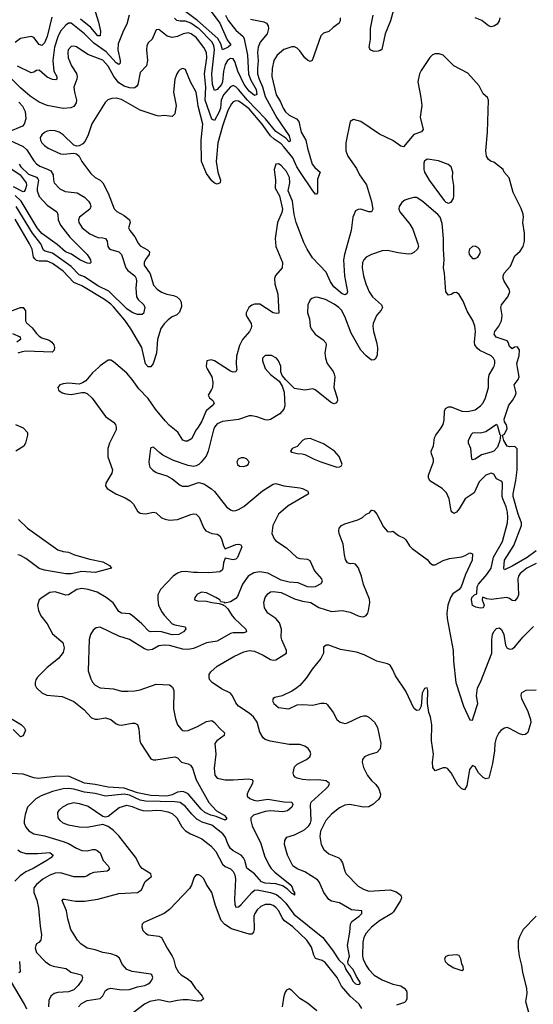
# Model space of a CAD drawing. Header units: inches. Extents: x 1694797 to 1849917, y 907313 to 1017959.
# Tile 69 of 256: x 1708663 to 1712528, y 945208 to 952617. Entities that reach past the tile are written whole.
import ezdxf

# ---------------------------------------------------------------- set-up
doc = ezdxf.new("R2010")
doc.units = ezdxf.units.IN
doc.header["$MEASUREMENT"] = 0
for name, color, linetype in [('B7904', 7, 'Continuous'), ('B7905', 7, 'Continuous'), ('B7914', 7, 'Continuous'), ('B7915', 7, 'Continuous')]:
    doc.layers.add(name, color=color, linetype=linetype)

msp = doc.modelspace()

# ---------------------------------------------------------------- linework, layer by layer
at = {"layer": 'B7904', "color": 5}
for points, elevation in [([(1709255.5, 950000), (1709210, 949960.5), (1709159.7, 949900.3), (1709136.9, 949883.1), (1709110, 949875.1), (1709030, 949881.1), (1708990, 949876.9), (1708966, 949870), (1708951, 949850), (1708954.8, 949830), (1708982.8, 949810), (1709010, 949801.1), (1709050, 949796.5), (1709130, 949810.5), (1709150, 949810.4), (1709170, 949803.1), (1709208.6, 949768.6), (1709310, 949631.8), (1709369.1, 949589.1), (1709384.9, 949570), (1709390.3, 949550), (1709389, 949530), (1709339.3, 949430), (1709326.8, 949390), (1709327.6, 949327.6), (1709362.8, 949230), (1709356.1, 949203.9), (1709312.4, 949130), (1709308, 949110), (1709322, 949090), (1709386.4, 949050), (1709457.7, 949017.7), (1709495.2, 948995.2), (1709519.5, 948970), (1709550, 948919.1), (1709570, 948902.4), (1709610, 948898.9), (1709671.3, 948911.3), (1709690, 948906), (1709730, 948868.7), (1709757.3, 948857.3), (1709791.5, 948851.5), (1709850, 948856.1), (1709950, 948894), (1709970, 948898.3), (1709990, 948896), (1710000, 948887)], 720), ([(1710000, 949543.3), (1709991.1, 949530), (1709956.8, 949463.2), (1709926, 949446), (1709910, 949443.9), (1709890, 949452.8), (1709853.1, 949513.1), (1709790, 949563.6), (1709757.5, 949597.5), (1709686, 949686), (1709630, 949765.4), (1709558.9, 949838.9), (1709509.9, 949910), (1709470, 949957), (1709420.1, 950000)], 720), ([(1708631, 949571), (1708690, 949545.4), (1708721.3, 949510), (1708721.9, 949490), (1708706.4, 949430), (1708693.5, 949406.5), (1708634.5, 949370)], 680), ([(1710000, 949263.8), (1709990, 949259.2), (1709970, 949255.3), (1709930, 949261.4), (1709820.3, 949300.3), (1709740.7, 949340.7), (1709716.5, 949356.5), (1709670, 949399), (1709650, 949395.3), (1709646.8, 949390), (1709634.9, 949290), (1709637.1, 949270), (1709643, 949250), (1709665.9, 949225.9), (1709691.3, 949210), (1709770, 949183.8), (1709810, 949160.5), (1709870, 949113), (1709886.3, 949106.3), (1709930, 949106), (1710000, 949131)], 740), ([(1708654.8, 948854.8), (1708721.3, 948790), (1708950, 948626.8), (1708990, 948614.2), (1709031, 948611), (1709076.3, 948590), (1709190, 948556), (1709290, 948536.5), (1709338, 948510), (1709354.8, 948490), (1709230, 948458), (1709130, 948463.5), (1709050, 948446.9), (1709010, 948447.9), (1708850, 948474.4), (1708810, 948485.8), (1708710, 948562.8), (1708670, 948584.1), (1708650, 948589)], 680), ([(1710000, 948457), (1709970, 948457.9), (1709910, 948465.5), (1709877.9, 948462.1), (1709850, 948452.4), (1709816.9, 948430), (1709722, 948330), (1709703.6, 948290), (1709702.6, 948250), (1709708.8, 948210), (1709730, 948163.2), (1709750, 948136.3), (1709811.8, 948071.8), (1709830, 948062.7), (1709908.3, 948048.3), (1709912.7, 948030), (1709896.5, 948010), (1709860.7, 947990), (1709810, 947988.4), (1709730, 948010.7), (1709690, 948013.1), (1709650, 948009.3), (1709634.8, 948014.8), (1709581.1, 948070), (1709510, 948132.9), (1709490, 948145.9), (1709430, 948150.5), (1709410, 948163.2), (1709367.7, 948227.7), (1709313.8, 948270), (1709247.1, 948310), (1709179.5, 948330), (1709130, 948335.6), (1709092.4, 948330), (1709030, 948289.8), (1709010, 948286.8), (1708930, 948312.4), (1708890, 948306.2), (1708832.7, 948270), (1708810.4, 948250), (1708798, 948210), (1708804.2, 948170), (1708823.1, 948130), (1708870.2, 948070.2), (1708910, 947996.5), (1708987.4, 947930), (1708997.6, 947890), (1708990, 947856), (1708956.4, 947810), (1708870, 947741.3), (1708798, 947670), (1708783.7, 947650), (1708778.7, 947630), (1708780.3, 947610), (1708790, 947588.4), (1708830, 947550.3), (1708867.3, 947532.7), (1708983.6, 947523.6), (1709070, 947486.9), (1709147, 947427), (1709204.5, 947364.5), (1709230, 947352.7), (1709250, 947352.6), (1709310, 947364.4), (1709350, 947351.4), (1709390, 947318.9), (1709410, 947310.2), (1709430, 947309.1), (1709510, 947324), (1709530, 947323.7), (1709550, 947313), (1709560.9, 947280.9), (1709567.6, 947190), (1709576, 947170), (1709650, 947055.8), (1709667.5, 947047.5), (1709687.3, 947047.3), (1709830.2, 947070.2), (1709850, 947061.6), (1709882, 947030), (1709930, 947018), (1709947.6, 947007.6), (1709963.4, 946983.4), (1709990, 946895.8), (1710000, 946878.5)], 720), ([(1710000, 948292.7), (1709996, 948290), (1709981, 948270), (1709978, 948250), (1710000, 948243.3)], 740), ([(1710000, 947897.4), (1709970, 947884.7), (1709930, 947878.3), (1709890, 947879.9), (1709790, 947907.8), (1709750, 947911.2), (1709710, 947904.8), (1709661.9, 947878.1), (1709630, 947872.8), (1709602.6, 947882.6), (1709490, 947952.4), (1709410, 947976.8), (1709270, 948045.6), (1709239, 948041), (1709216, 948024), (1709195.8, 947990), (1709186.9, 947953.1), (1709177.8, 947717.7), (1709197.4, 947657.4), (1709211.3, 947631.3), (1709230.4, 947610), (1709270, 947588.9), (1709370, 947580.7), (1709430, 947565.2), (1709476, 947564), (1709530, 947566), (1709570, 947572.9), (1709690, 947617.7), (1709791.3, 947611.3), (1709813.8, 947593.8), (1709822, 947570), (1709820.2, 947430), (1709834.6, 947354.6), (1709850.3, 947310.3), (1709878, 947278), (1709890, 947268.5), (1709905.1, 947265.1), (1709930, 947267.9), (1709984.5, 947290), (1710000, 947298.1)], 740), ([(1708530, 947400.9), (1708677.6, 947310), (1708698, 947290), (1708708.2, 947270), (1708690, 947228), (1708670, 947220.7), (1708614.5, 947274.5)], 680), ([(1710000, 946709.8), (1709930.3, 946790.3), (1709910, 946802.6), (1709890, 946808.2), (1709850, 946803.6), (1709810, 946784), (1709770, 946774.3), (1709650, 946778.5), (1709550, 946799.6), (1709450, 946833.8), (1709330, 946841), (1709230, 946862.6), (1709151.7, 946871.7), (1709030, 946924.3), (1708930, 946922.9), (1708805.6, 946905.6), (1708770.9, 946910.9), (1708690, 946938.9), (1708552.3, 946947.7)], 720), ([(1710000, 946598.3), (1709998.9, 946598.9), (1709957.5, 946637.5), (1709910, 946696.7), (1709870, 946725.9), (1709831.7, 946731.7), (1709610, 946735.5), (1709570, 946744.5), (1709490, 946780.3), (1709450, 946788.8), (1709310, 946772.8), (1709230, 946794.4), (1709150, 946803.6), (1709070, 946827.3), (1709030, 946832.3), (1708990, 946828.2), (1708910, 946809.9), (1708824.5, 946775.5), (1708785.8, 946754.2), (1708722.8, 946690), (1708704.4, 946635.6), (1708696.1, 946590), (1708697.4, 946570), (1708710, 946540.3), (1708731.9, 946511.9), (1708770, 946489.3), (1708850, 946474.4), (1708990, 946433.3), (1709030, 946417.2), (1709090, 946381.6), (1709130, 946365), (1709170, 946362.6), (1709211.8, 946371.8), (1709230, 946372), (1709246.2, 946366.2), (1709268.5, 946348.5), (1709292.4, 946290), (1709327.8, 946250), (1709338.9, 946230), (1709330, 946214.5), (1709321, 946210), (1709221.3, 946198.7), (1709194, 946190), (1709168, 946172), (1709150, 946167.8), (1709070, 946167), (1708970, 946195.9), (1708930, 946194.4), (1708890, 946180.2), (1708838.5, 946150), (1708789, 946110), (1708770, 946084), (1708770.2, 946050), (1708791.5, 945991.5), (1708805.2, 945930), (1708816.1, 945796.1), (1708828, 945730), (1708822.8, 945690), (1708807.9, 945672.1), (1708790, 945662.7), (1708783.7, 945650), (1708780.9, 945630), (1708790, 945598), (1708855.3, 945530), (1708890, 945505.8), (1708913.9, 945493.9), (1709010, 945476), (1709024, 945470), (1709049, 945449), (1709127.7, 945430), (1709136.9, 945410), (1709131.5, 945390), (1709103.2, 945350), (1709070, 945316.7), (1709030, 945301.9), (1708950, 945296.7), (1708921.7, 945290), (1708896.9, 945270), (1708883.7, 945236.3), (1708879.3, 945190)], 740), ([(1709106, 945190), (1709127.4, 945212.6), (1709170, 945235.3), (1709270, 945252), (1709289.5, 945270.5), (1709309.6, 945310.4), (1709330, 945325.4), (1709350.1, 945329.9), (1709430, 945317.2), (1709490, 945318.5), (1709550, 945338.5), (1709603.8, 945350), (1709630, 945362.3), (1709642.3, 945370), (1709657.8, 945390), (1709665.3, 945410), (1709657.1, 945430), (1709650, 945435.8), (1709510, 945455.6), (1709468.4, 945470), (1709433.4, 945510), (1709414.1, 945554.1), (1709391.9, 945571.9), (1709350, 945587.6), (1709290, 945598.3), (1709230, 945618), (1709170, 945630.2), (1709122.7, 945662.7), (1709098.5, 945690), (1709047.8, 945770), (1709025.7, 945850), (1709016.4, 945910), (1708982.8, 945990), (1708990, 945999), (1709001.4, 945998.6), (1709082.6, 945982.6), (1709150, 945983.1), (1709250, 945998.9), (1709410, 946040.4), (1709550, 946049.8), (1709580.2, 946070), (1709608.3, 946131.7), (1709654.9, 946170), (1709650.4, 946190), (1709584.9, 946230), (1709570, 946246.4), (1709535.3, 946315.3), (1709410, 946476.4), (1709370, 946516.4), (1709330, 946546), (1709290, 946561.6), (1709170, 946537.7), (1709110, 946540.2), (1709030, 946555.2), (1708990.4, 946570), (1708968.5, 946590), (1708952.2, 946610), (1708950.3, 946650), (1708961.7, 946670), (1708986.9, 946693.1), (1709030, 946717), (1709070, 946726), (1709110, 946719.2), (1709177.8, 946697.8), (1709290, 946624.5), (1709310, 946619.5), (1709330, 946623.7), (1709412.2, 946687.8), (1709470, 946705.2), (1709510, 946697.3), (1709556.4, 946676.4), (1709590, 946666.7), (1709630, 946663.1), (1709690, 946667.4), (1709730, 946665), (1709776.7, 946656.7), (1709810, 946643.4), (1709846.4, 946610), (1709883.2, 946543.2), (1709910, 946512.7), (1709949.4, 946489.4), (1710000, 946467.1)], 760), ([(1708650.1, 946370.1), (1708670, 946356.3), (1708710, 946342.3), (1708798.4, 946341.6), (1708888.9, 946348.9), (1708914.4, 946330), (1708896.5, 946310), (1708866.7, 946290), (1708764.7, 946230), (1708710, 946203.4), (1708666.3, 946173.7), (1708626.1, 946133.9)], 720), ([(1710000, 946181.9), (1709990, 946181.2), (1709976.7, 946163.3), (1709955.4, 946104.6), (1709940.5, 946079.5), (1709790, 945921.6), (1709750, 945891.5), (1709597.1, 945822.9), (1709585.5, 945810), (1709583, 945790), (1709590, 945762.8), (1709610, 945742), (1709630, 945730.6), (1709710, 945721.6), (1709730.3, 945710.3), (1709771.8, 945630), (1709810.3, 945570), (1709819.6, 945550), (1709834.9, 945490), (1709857, 945450), (1709877.6, 945430), (1709930, 945397.3), (1709950, 945379.6), (1709986.7, 945326.7), (1710000, 945311.3)], 780), ([(1708660.7, 945530), (1708667.1, 945452.9), (1708656.1, 945443.9)], 720), ([(1708716.9, 945170), (1708700.1, 945210), (1708561.8, 945441.8)], 740), ([(1710000, 945232.2), (1709930, 945240.8), (1709890, 945240.7), (1709850, 945236.8), (1709790, 945223.1), (1709710, 945242.3), (1709643, 945230), (1709602.4, 945210), (1709517.5, 945142.5)], 780)]:
    msp.add_lwpolyline(points, dxfattribs=dict(at, elevation=elevation))
at = {"layer": 'B7905', "color": 5}
for points, elevation in [([(1709220.2, 952710), (1709257.3, 952597.3), (1709271.3, 952530), (1709270, 952495.1), (1709250, 952496.2), (1709197.7, 952557.7), (1709121.4, 952621.4)], 620), ([(1708904.5, 952635.5), (1708869.6, 952490), (1708850, 952441.7), (1708830, 952421.7), (1708810, 952430.9), (1708770, 952481.7), (1708750, 952491.1), (1708670, 952474.7), (1708630, 952444.8)], 620), ([(1709486, 952650), (1709470, 952582.7), (1709444.7, 952535.3), (1709404.2, 952435.8), (1709402.8, 952390), (1709420.4, 952310), (1709420.2, 952290), (1709410, 952278.5), (1709390, 952291.4), (1709314.3, 952374.3), (1709219.9, 952439.9), (1709151.6, 952510), (1709050, 952589.8), (1709030, 952589.8), (1709010, 952576.1), (1708970.8, 952530), (1708951.4, 952488.6), (1708925.6, 952410), (1708913.6, 952310), (1708920.7, 952230), (1708942.3, 952190), (1708943.8, 952170), (1708935.2, 952164.8), (1708910, 952165.7), (1708870, 952184.6), (1708810, 952236.1), (1708790, 952234.8), (1708770, 952221.7), (1708750, 952216.1), (1708645.6, 952265.6)], 640), ([(1710000, 952556.2), (1709950, 952590.6), (1709910, 952606.5), (1709870, 952604.4), (1709846.8, 952610), (1709828, 952628)], 640), ([(1710000, 952610.2), (1709994.8, 952614.8), (1709902.9, 952682.9)], 620), ([(1710000, 952470.7), (1709990, 952483.4), (1709952.8, 952510), (1709930, 952516.4), (1709894, 952510), (1709850, 952489.2), (1709810, 952483), (1709773.1, 952493.1), (1709710, 952542.9), (1709690, 952539.3), (1709659.5, 952470), (1709630, 952441.6), (1709620.3, 952419.7), (1709617.1, 952390), (1709624.4, 952310), (1709617, 952270), (1709570, 952219.5), (1709551, 952130), (1709544.2, 952115.8), (1709530, 952103.1), (1709518.3, 952101.7), (1709490, 952104.3), (1709450, 952116.3), (1709410, 952140.4), (1709371.6, 952190), (1709330, 952268), (1709290, 952312.8), (1709175.2, 952355.2), (1709090, 952411.7), (1709070, 952417.2), (1709050, 952415.3), (1709028.7, 952390), (1709024.4, 952370), (1709028.8, 952330), (1709053.7, 952270), (1709091.3, 952211.3), (1709095.8, 952190), (1709093.4, 952170), (1709070.9, 952110), (1709074.6, 952070), (1709090.9, 952010), (1709088.4, 951990), (1709070, 951963.8), (1709047.3, 951952.7), (1708990, 951948.8), (1708870, 951969.8), (1708810, 951996.1), (1708741.4, 952041.4), (1708670, 952103.4), (1708604, 952170)], 660), ([(1710000, 952006.9), (1709990.3, 952070.3), (1709948.9, 952150), (1709914.5, 952234.5), (1709910, 952240.9), (1709890, 952249.5), (1709870, 952242.9), (1709858.4, 952230), (1709845.7, 952210), (1709831.3, 952168.7), (1709820.6, 952070), (1709841.3, 951970), (1709830, 951909.2), (1709810, 951887), (1709750, 951894.7), (1709710, 951889.7), (1709690, 951895.4), (1709570, 951936.5), (1709430, 952017.1), (1709390, 952025.6), (1709357.5, 952022.5), (1709326.5, 952013.5), (1709305.5, 951994.5), (1709206.6, 951833.4), (1709179.1, 951750), (1709157, 951703), (1709137.3, 951682.7), (1709110, 951667), (1709090, 951663.7), (1709070, 951671.8), (1708989.7, 951750), (1708959.7, 951770), (1708930, 951781.2), (1708897, 951783), (1708870, 951777.2), (1708850, 951768.4), (1708828.9, 951750), (1708816.9, 951730), (1708819, 951710), (1708829.1, 951690), (1708850, 951669.1), (1708878.4, 951650), (1708970, 951607.9), (1708990, 951604.9), (1709070, 951613), (1709090, 951606.4), (1709110.2, 951590.2), (1709130.3, 951550), (1709198.4, 951458.4), (1709230, 951430.2), (1709270, 951409.1), (1709289.1, 951390), (1709330.2, 951310), (1709374.5, 951194.5), (1709394, 951174), (1709450, 951142.7), (1709490.3, 951110), (1709494.4, 951090), (1709483.1, 951050), (1709492.2, 951030), (1709530, 950983.8), (1709555, 950935), (1709570, 950915.8), (1709624.6, 950884.6), (1709639.5, 950870), (1709637.3, 950850), (1709609, 950811), (1709599.8, 950790), (1709600.9, 950770), (1709644.9, 950704.9), (1709670, 950618.4), (1709698.3, 950590), (1709730, 950566.7), (1709770, 950551.9), (1709821.5, 950541.5), (1709846, 950530), (1709867.1, 950510), (1709879.2, 950490), (1709881.1, 950458.9), (1709864.8, 950415.2), (1709844.6, 950395.4), (1709810, 950379.7), (1709781.5, 950358.5), (1709750, 950327.4), (1709726.5, 950293.5), (1709699.7, 950210), (1709692.2, 950107.8), (1709667.6, 950030), (1709650, 950004.7), (1709630, 950003.2), (1709610, 950026.6), (1709583.1, 950150), (1709500.1, 950290), (1709455.2, 950355.2), (1709370, 950455.3), (1709350, 950475), (1709301, 950510), (1709130, 950613.1), (1709070, 950639.2), (1708990, 950724.5), (1708910, 950781.8), (1708870, 950798.5), (1708810, 950799.5), (1708790, 950805.7), (1708776.4, 950816.5), (1708766.3, 950830), (1708756.1, 950890), (1708737.6, 950930), (1708630, 951115)], 680), ([(1708656.1, 951996.1), (1708685, 951965), (1708705.5, 951925.5), (1708708.7, 951870), (1708698, 951830), (1708683.5, 951816.5), (1708577.4, 951770)], 660), ([(1708586.4, 951710), (1708690, 951663.1), (1708716.8, 951636.8), (1708770, 951553.4), (1708790, 951531.8), (1708815.1, 951515.2), (1708872.8, 951492.8), (1708898, 951478), (1708915.5, 951450), (1708916.6, 951410), (1708923.2, 951390), (1708964.2, 951344.2), (1709004.7, 951324.7), (1709094.8, 951314.8), (1709150, 951280.9), (1709180.2, 951250), (1709194, 951230), (1709198.2, 951210), (1709190.3, 951190), (1709113.6, 951130), (1709105.2, 951110), (1709108.2, 951090), (1709134.4, 951050), (1709190, 951004.7), (1709250, 950977.1), (1709290, 950975.8), (1709310.1, 950970.1), (1709321.7, 950950), (1709327, 950910), (1709336, 950896), (1709350, 950886.7), (1709410, 950871), (1709429.3, 950850), (1709461.2, 950750), (1709477.8, 950730), (1709530.7, 950690), (1709539, 950670), (1709541, 950650), (1709536.2, 950596.2), (1709542.8, 950530), (1709554.6, 950510), (1709597.4, 950470), (1709606, 950450), (1709593.6, 950406.4), (1709581.7, 950398.3), (1709550, 950397.3), (1709510, 950413.8), (1709470, 950441.7), (1709333.5, 950573.5), (1709250, 950612.7), (1709150, 950680.8), (1709110, 950697.6), (1709050, 950758.6), (1708910, 950860.9), (1708855.5, 950875.5), (1708843.2, 950883.2), (1708823.5, 950930), (1708759.1, 951010), (1708637.7, 951210)], 660), ([(1708660.5, 951530), (1708672.2, 951510), (1708730, 951453.6), (1708790.7, 951430.7), (1708799.5, 951419.5), (1708803.9, 951410), (1708793.6, 951350), (1708794.8, 951330), (1708810, 951287.3), (1708870, 951220.6), (1708943.7, 951170), (1708951, 951151), (1708952.2, 951110), (1708970.1, 951070), (1709041.2, 950981.2), (1709170.2, 950850), (1709195.6, 950810), (1709198, 950790), (1709190, 950782), (1709170, 950784), (1709116.3, 950810), (1709053, 950853), (1709008.2, 950870), (1708944.9, 950924.9), (1708828.8, 951008.8), (1708794.3, 951050), (1708674.6, 951250), (1708630, 951294.4)], 640), ([(1708590, 951501.8), (1708667.5, 951450), (1708712.8, 951390), (1708715.2, 951370), (1708704.6, 951335.4), (1708696.2, 951323.8), (1708690, 951320.2), (1708617.9, 951357.9)], 620), ([(1708570, 950413.2), (1708670, 950451.3), (1708690.5, 950450.5), (1708706.4, 950426.4), (1708707.2, 950350), (1708715.4, 950335.4), (1708758.3, 950298.3), (1708790, 950255), (1708810, 950236.1), (1708830, 950223.5), (1708884.3, 950204.3), (1708906.2, 950190), (1708919.3, 950170), (1708924, 950150), (1708923.2, 950130), (1708906.4, 950113.6), (1708710, 950121.3), (1708682.2, 950117.8), (1708650, 950106.9)], 680), ([(1708610, 950255.5), (1708668, 950230), (1708670.2, 950210), (1708642.6, 950190)], 660), ([(1709420.1, 950000), (1709370, 950043.1), (1709350, 950054.7), (1709330, 950055.1), (1709270, 950012.6), (1709255.5, 950000)], 720)]:
    msp.add_lwpolyline(points, dxfattribs=dict(at, elevation=elevation))
at = {"layer": 'B7914', "color": 5}
for points, elevation in [([(1710507.4, 950000), (1710510, 949993), (1710550, 949947), (1710615.6, 949895.6), (1710638.3, 949858.3), (1710654.2, 949814.2), (1710659.5, 949710), (1710650, 949686.6), (1710621.6, 949650), (1710550, 949608.4), (1710530, 949603), (1710510, 949605.6), (1710448.5, 949628.5), (1710410, 949636.9), (1710390, 949635.8), (1710310, 949608.2), (1710190, 949592.5), (1710150, 949575.3), (1710130, 949551.3), (1710120.7, 949530), (1710081.9, 949370), (1710066.9, 949333.1), (1710030, 949286), (1710010, 949268.4), (1710000, 949263.8)], 740), ([(1710069.5, 950000), (1710072.7, 949990), (1710108.7, 949930), (1710116.5, 949890), (1710112.9, 949850), (1710107.1, 949832.9), (1710080.4, 949790), (1710090.5, 949770), (1710117.6, 949750), (1710125.7, 949730), (1710110.3, 949710), (1710066.9, 949673.1), (1710031.3, 949590), (1710000, 949543.3)], 720), ([(1710294.7, 950000), (1710295.9, 949984.1), (1710290, 949966), (1710270, 949964.2), (1710250, 949970.9), (1710205.6, 950000)], 720), ([(1710999.3, 950000), (1711022, 949970), (1711030.3, 949950), (1711033.7, 949930), (1711027.2, 949850), (1711052.4, 949770), (1711053.4, 949750), (1711047.1, 949732.9), (1711030, 949727), (1711010, 949734.5), (1710887.5, 949832.5), (1710870, 949838.4), (1710810, 949829.3), (1710730, 949841.2), (1710665.6, 949905.6), (1710639.1, 949939.1), (1710627.9, 949967.9), (1710628, 950000)], 740), ([(1712550, 948524), (1712479.1, 948490), (1712428.5, 948450), (1712416.9, 948430), (1712412.2, 948410), (1712415.6, 948290), (1712410, 948269.7), (1712390, 948243.5), (1712370, 948247.3), (1712350, 948262), (1712329.9, 948269.9), (1712210, 948252.8), (1712178.2, 948258.2), (1712149.1, 948270.9), (1712144.7, 948270), (1712142.4, 948250), (1712159.1, 948210), (1712150, 948189.8), (1712130, 948188.4), (1712094.9, 948194.9), (1712069.8, 948209.8), (1712062.1, 948250), (1712065, 948270), (1712084.4, 948290), (1712103.9, 948296.1), (1712106, 948350), (1712115.6, 948370), (1712178.2, 948441.8), (1712211.1, 948490), (1712228.4, 948571.6), (1712296, 948690), (1712333, 948830), (1712337.3, 948870), (1712333.4, 948910), (1712324.5, 948950), (1712298.6, 949010), (1712294.6, 949030), (1712296.4, 949130), (1712290, 949142), (1712250, 949160.7), (1712230, 949196.3), (1712210, 949203.1), (1712170, 949188.3), (1712120.3, 949139.7), (1712082.5, 949057.5), (1712016, 949010), (1711970, 948936.3), (1711950, 948911.3), (1711930, 948901.3), (1711917, 948910), (1711910, 948921.2), (1711894.2, 949010), (1711875.4, 949055.4), (1711842.9, 949090), (1711750, 949147.8), (1711738.9, 949170), (1711738.5, 949190), (1711775.8, 949290), (1711778, 949310), (1711762.4, 949350), (1711759.6, 949370), (1711777.6, 949410), (1711784.2, 949470), (1711793.6, 949490), (1711835.8, 949544.2), (1711849.7, 949570.3), (1711857.8, 949602.2), (1711859.2, 949670), (1711866.9, 949690), (1711890, 949703.6), (1711910, 949702.9), (1711990, 949670.2), (1712032.7, 949667.3), (1712090, 949680.3), (1712130, 949712), (1712150, 949734.4), (1712167.4, 949770), (1712191.9, 949850), (1712189.8, 949910), (1712194.6, 949945.4), (1712227.7, 950000)], 740), ([(1712550, 948620.2), (1712482.8, 948570), (1712370, 948505.4), (1712310, 948478), (1712306, 948486), (1712311.4, 948550), (1712380.8, 948659.2), (1712438.5, 948810), (1712438.6, 948830), (1712414.6, 948894.6), (1712376.3, 949030), (1712376.2, 949050), (1712397.3, 949150), (1712406.6, 949230), (1712407.1, 949387.1), (1712390, 949405.6), (1712350, 949403.1), (1712330, 949407.8), (1712306.2, 949450), (1712297, 949490), (1712310, 949498.8), (1712330, 949539.6), (1712327.1, 949567.1), (1712312, 949590), (1712309.8, 949610), (1712313.8, 949626.2), (1712344.8, 949715.2), (1712372.2, 949750), (1712393.8, 949790), (1712398.2, 949810), (1712384.4, 949870), (1712414.2, 949910), (1712422.4, 949930), (1712409.3, 950000)], 720), ([(1710000, 949131), (1710010, 949134.6), (1710050, 949124.4), (1710107.4, 949087.4), (1710130, 949067.6), (1710218.4, 948950), (1710250, 948927.4), (1710270, 948921.1), (1710290, 948922.3), (1710310, 948930.3), (1710350, 948954), (1710490, 949072.4), (1710570, 949122.3), (1710590, 949125.5), (1710650, 949108), (1710770, 949095.2), (1710790.8, 949090), (1710830.7, 949070), (1710837.3, 949050), (1710833.7, 949046.3), (1710682.3, 948957.7), (1710610, 948895.1), (1710568.9, 948810), (1710559.5, 948750), (1710578, 948710), (1710590, 948695.8), (1710670, 948642.3), (1710748.4, 948570), (1710770, 948563.2), (1710830, 948557.7), (1710847.1, 948547.1), (1710881.6, 948470), (1710934.9, 948410), (1710940.4, 948390), (1710929, 948371), (1710887.7, 948350), (1710854.4, 948345.6), (1710830, 948349), (1710758.8, 948378.8), (1710690, 948384.9), (1710630, 948398.7), (1710530, 948451), (1710470, 948462.3), (1710425, 948455), (1710382.6, 948430), (1710339.3, 948370), (1710302.8, 948277.2), (1710290, 948261.6), (1710250, 948237), (1710206, 948226), (1710206, 948230), (1710176.4, 948236.4), (1710168.7, 948250), (1710139, 948270), (1710070, 948304.5), (1710030.6, 948309.4), (1710010, 948299.3), (1710000, 948292.7)], 740), ([(1710000, 946467.1), (1710032.7, 946452.7), (1710100.9, 946400.9), (1710138.6, 946358.6), (1710190, 946262.4), (1710210, 946245.2), (1710250, 946226.6), (1710270, 946206.2), (1710281, 946181), (1710287.1, 946150), (1710279, 945999), (1710282.2, 945962.2), (1710290, 945939.5), (1710310, 945940.5), (1710330, 945958.2), (1710410, 946049.8), (1710430, 946066.3), (1710450, 946067.9), (1710550, 946048.8), (1710594.4, 946034.4), (1710626.5, 946010), (1710665.1, 945970), (1710726.6, 945886.6), (1710944.5, 945710), (1711016.3, 945616.3), (1711063.5, 945543.5), (1711105.6, 945505.6), (1711117.7, 945470), (1711154.8, 945414.8), (1711170, 945383.1), (1711190, 945361.5), (1711210, 945356.2), (1711219.5, 945360.5), (1711227.7, 945370), (1711197.7, 945417.7), (1711173.5, 945470), (1711134.6, 945510), (1711133.4, 945530), (1711144.3, 945570), (1711129.4, 945650), (1711146.9, 945750), (1711151.4, 945810), (1711162.3, 945830), (1711218.6, 945870), (1711238, 945890), (1711237.3, 945910), (1711159.1, 945919.1), (1711070, 945972.3), (1711010, 945984.4), (1710990, 945996.5), (1710951.6, 946050), (1710916.5, 946130), (1710904.2, 946144.2), (1710810, 946204.9), (1710750, 946227.3), (1710719.6, 946250), (1710677.6, 946330), (1710656.5, 946410), (1710659.5, 946440.5), (1710673.4, 946466.6), (1710730, 946483.9), (1710790, 946512.5), (1710810, 946522.6), (1710839.5, 946550), (1710851.1, 946570), (1710855.6, 946590), (1710850.2, 946709.8), (1710855.2, 946730), (1710967.6, 946830), (1710985.7, 946850), (1710993.7, 946870), (1710970, 946890.2), (1710910, 946897.7), (1710845, 946895), (1710790, 946899.3), (1710750, 946908.3), (1710737, 946917), (1710726.3, 946930), (1710720.8, 946950), (1710730, 946993.6), (1710750, 947015.6), (1710821.6, 947050), (1710846.7, 947070), (1710853.1, 947093.1), (1710848.4, 947110), (1710833, 947133), (1710809, 947149), (1710770, 947162.3), (1710690, 947161.5), (1710547.4, 947187.4), (1710510, 947199.3), (1710494.1, 947214.1), (1710470, 947256.3), (1710449.1, 947330), (1710421.5, 947370), (1710390, 947397.3), (1710310.2, 947450.2), (1710290, 947475.5), (1710263.6, 947530), (1710248.4, 947548.4), (1710182.2, 947582.2), (1710110.4, 947630.4), (1710092.5, 947652.5), (1710088.4, 947670), (1710088.5, 947690), (1710100.5, 947710), (1710150, 947751.5), (1710274.2, 947825.8), (1710350, 947859.8), (1710390, 947868.8), (1710430, 947864.4), (1710496.1, 947836.1), (1710550, 947803.5), (1710570, 947796.4), (1710590, 947800.4), (1710670.3, 947850), (1710671.5, 947870), (1710634.7, 947950), (1710631.3, 947970), (1710633.6, 948030), (1710618.2, 948078.2), (1710591.1, 948111.1), (1710530, 948150.6), (1710506.4, 948190), (1710501.3, 948230), (1710510.3, 948269.7), (1710530, 948297), (1710550, 948311.3), (1710570, 948314.8), (1710630, 948306.6), (1710730, 948259.4), (1710790, 948241.2), (1710855.1, 948230), (1710914.5, 948194.5), (1711010, 948163.5), (1711090, 948171.1), (1711150, 948157.3), (1711209.9, 948129.9), (1711230, 948125), (1711250, 948124.5), (1711270, 948133.6), (1711282.6, 948150), (1711288.8, 948170), (1711298, 948230), (1711295.1, 948255.1), (1711250, 948366.8), (1711234.9, 948430), (1711210, 948494.4), (1711190, 948518.7), (1711170, 948524.9), (1711150, 948521.6), (1711130.4, 948530.4), (1711115.6, 948555.6), (1711106.3, 948590), (1711096.9, 948670), (1711066.4, 948750), (1711063.8, 948770), (1711068, 948790), (1711084.9, 948810), (1711110, 948823.6), (1711207.1, 948852.9), (1711242, 948870), (1711270, 948895.3), (1711295.3, 948904.7), (1711310, 948926), (1711314, 948926), (1711330, 948922), (1711350, 948895.3), (1711401.3, 948801.3), (1711430, 948765.2), (1711450, 948762), (1711470, 948768), (1711514.6, 948734.6), (1711555.5, 948715.5), (1711570, 948702), (1711597.5, 948657.5), (1711616.6, 948636.6), (1711730, 948555.1), (1711750, 948529.4), (1711770, 948514), (1711790, 948515.1), (1711850, 948546), (1711898, 948562), (1711990, 948575.6), (1712015.8, 948584.2), (1712050, 948604), (1712070, 948598), (1712067.3, 948550), (1712018.3, 948441.7), (1711984.5, 948350), (1711970, 948329), (1711922.6, 948297.4), (1711905, 948270), (1711885.3, 948210), (1711877.7, 948150), (1711879.7, 948110), (1711924.2, 947870), (1711927.9, 947790), (1711944.4, 947630), (1712001.8, 947450), (1712050, 947349.4), (1712070, 947347), (1712079.1, 947370), (1712110.3, 947470), (1712101.5, 947530), (1712108.5, 947590), (1712130, 947632.3), (1712216.3, 947850), (1712215.2, 947950), (1712221.2, 947990), (1712230, 948013.6), (1712250, 948035.1), (1712270, 948039.6), (1712288.2, 948028.2), (1712305.1, 947990), (1712318.3, 947910), (1712329.8, 947889.8), (1712350, 947879.7), (1712370, 947883.1), (1712390, 947897.4), (1712448.7, 947971.3), (1712530, 948050.9)], 760), ([(1710000, 948887), (1710014.2, 948874.2), (1710048, 948790), (1710063.6, 948770), (1710110, 948749.2), (1710150, 948745.5), (1710170, 948732.2), (1710182.5, 948710), (1710197.7, 948657.7), (1710210, 948634.9), (1710290, 948666.5), (1710310.3, 948670.3), (1710326, 948666), (1710333.7, 948650), (1710303.1, 948570), (1710290, 948557.7), (1710270, 948553.2), (1710210, 948563.9), (1710196.8, 948530), (1710192.2, 948487.8), (1710185.9, 948474.1), (1710170, 948461.9), (1710085.5, 948454.5), (1710000, 948457)], 720), ([(1710000, 948243.3), (1710002.5, 948242.5), (1710070, 948240.5), (1710110, 948230.7), (1710164.7, 948224.7), (1710194, 948214), (1710194, 948210), (1710206, 948206), (1710230, 948184.7), (1710262, 948130), (1710280.5, 948110), (1710365.3, 948030), (1710370.4, 948010), (1710350, 948003.2), (1710270, 948002.5), (1710250, 947997.9), (1710150, 947941.2), (1710070, 947927), (1710000, 947897.4)], 740), ([(1712550, 947572.3), (1712472, 947568), (1712437.3, 947550), (1712433, 947530), (1712438.4, 947510), (1712487.2, 947410), (1712507.2, 947350), (1712508.3, 947328.3), (1712486.1, 947253.9), (1712470, 947237.6), (1712450, 947235.1), (1712424.1, 947244.1), (1712350, 947284.2), (1712330, 947289.6), (1712310, 947284.5), (1712286.8, 947270), (1712267.7, 947250), (1712248.5, 947210), (1712238.9, 947170), (1712235.5, 947115.5), (1712220.7, 947019.3), (1712192.7, 946910), (1712170, 946904.2), (1712150, 946915.6), (1712116.3, 946950), (1712090, 946995.1), (1712070, 947003.7), (1712046.6, 946973.4), (1712028.7, 946851.3), (1712010, 946822.7), (1711990, 946829.5), (1711959.2, 946859.2), (1711909.6, 946950), (1711881.3, 946981.3), (1711870, 946987.3), (1711850, 946988), (1711790, 946965.1), (1711771.3, 946990), (1711768.7, 947030), (1711777.8, 947090), (1711761.4, 947190), (1711765.4, 947310), (1711754.7, 947370), (1711743, 947403), (1711732.4, 947472.4), (1711733.5, 947570), (1711730, 947588.7), (1711710, 947585.2), (1711690.6, 947550), (1711684, 947450), (1711670, 947422), (1711650, 947419), (1711630, 947437.2), (1711570, 947565.2), (1711490, 947679.3), (1711469.6, 947730), (1711450, 947758.4), (1711430, 947769.6), (1711350, 947789.6), (1711256.2, 947836.2), (1711196.6, 947856.6), (1711076.6, 947876.6), (1710990, 947909.2), (1710970, 947909), (1710950, 947895.3), (1710948, 947850), (1710930.4, 947810), (1710864.9, 947730), (1710818.4, 947661.6), (1710770, 947607), (1710739.3, 947580.7), (1710710, 947563.6), (1710638, 947530), (1710582.8, 947517.2), (1710570.5, 947509.5), (1710566.7, 947490), (1710575.8, 947470), (1710610, 947441.7), (1710689.4, 947430.6), (1710750, 947461.6), (1710790, 947463.7), (1710870, 947458.9), (1710930, 947474), (1710954.7, 947474.7), (1710970.2, 947470.2), (1710980.3, 947460.2), (1711022.6, 947402.6), (1711048.4, 947350), (1711074, 947330), (1711110, 947320.9), (1711130, 947324.9), (1711230, 947373.4), (1711250, 947379.5), (1711270, 947377.4), (1711290, 947368.7), (1711332.4, 947330), (1711355.8, 947290), (1711381.3, 947170), (1711374.4, 947130), (1711350, 947102), (1711290, 947086), (1711257.3, 947070), (1711241.6, 947050), (1711239.3, 947030), (1711250.4, 946990), (1711281.3, 946930), (1711310, 946893), (1711342.9, 946862.9), (1711364.4, 946830), (1711378, 946790), (1711375.6, 946770), (1711362.8, 946750), (1711320.8, 946710), (1711290, 946693.8), (1711250, 946692.2), (1711148.4, 946711.6), (1711110, 946705.6), (1711070, 946685.1), (1711010, 946637.4), (1710966.4, 946590), (1710926.1, 946510), (1710921.7, 946470), (1710932.1, 946410), (1710952.2, 946372.2), (1710990, 946340.2), (1711065.5, 946310), (1711078.3, 946298.3), (1711092.8, 946272.8), (1711109.2, 946210), (1711120.8, 946190), (1711210, 946096), (1711250, 946074.3), (1711290, 946060.2), (1711450.2, 946070.2), (1711495.1, 946055.1), (1711530.6, 946030), (1711535.5, 946010), (1711529, 945990), (1711477.1, 945902.9), (1711463.1, 945890), (1711370, 945835.1), (1711310, 945788.1), (1711270, 945742.7), (1711253.9, 945710), (1711245.1, 945674.9), (1711242.2, 945570), (1711246.5, 945546.5), (1711270, 945500.6), (1711290, 945468.8), (1711330, 945426.6), (1711390, 945391.3), (1711470, 945360.1), (1711530, 945346.1), (1711556.5, 945330), (1711573, 945310), (1711577.1, 945297.1), (1711576.6, 945250), (1711568.6, 945231.4), (1711557.5, 945222.5), (1711499.3, 945200.7)], 780), ([(1710000, 947298.1), (1710070, 947334.7), (1710110, 947342.3), (1710130, 947328.7), (1710165.7, 947285.7), (1710203.8, 947250), (1710201.6, 947230), (1710147.7, 947190), (1710132.7, 947170), (1710139.7, 947090), (1710125.5, 946985.5), (1710132.2, 946932.2), (1710150, 946910.6), (1710210, 946898), (1710270, 946896.5), (1710383.7, 946903.7), (1710410, 946899.1), (1710416.4, 946890), (1710414.3, 946870), (1710382.6, 946810), (1710374.7, 946790), (1710374.7, 946774.7), (1710395.8, 946755.8), (1710424.6, 946744.6), (1710450, 946739.8), (1710530, 946750.2), (1710650, 946730.2), (1710710.7, 946730), (1710718.9, 946710), (1710710.2, 946690), (1710677.2, 946662.8), (1710644.2, 946655.8), (1710550, 946662.5), (1710510, 946657.4), (1710422, 946630), (1710403.5, 946610), (1710402, 946590), (1710413.2, 946550), (1710477.7, 946417.7), (1710506.2, 946326.2), (1710536.8, 946256.8), (1710555.8, 946230), (1710583.3, 946203.3), (1710699.6, 946110), (1710712.3, 946090), (1710721.3, 946061.3), (1710732.2, 946050), (1710731.3, 946030), (1710719.7, 946039.7), (1710710, 946040.5), (1710676.5, 946076.5), (1710639.6, 946099.6), (1710590, 946115.2), (1710510, 946119.1), (1710483.4, 946130), (1710430, 946189.4), (1710371.8, 946231.8), (1710357, 946290), (1710348.4, 946310), (1710330.6, 946330), (1710270, 946363.2), (1710250, 946379.8), (1710232.2, 946410), (1710210, 946467.3), (1710192.7, 946490), (1710110, 946556.5), (1710037.2, 946577.2), (1710000, 946598.3)], 740), ([(1710000, 946878.5), (1710087.5, 946727.5), (1710144.3, 946664.3), (1710202.4, 946630), (1710220.4, 946610), (1710219, 946601), (1710210, 946592.7), (1710140.4, 946620.4), (1710102, 946630), (1710057.3, 946650), (1710030, 946675.2), (1710000, 946709.8)], 720), ([(1711236.8, 945176.8), (1711217.7, 945210), (1711149.2, 945269.2), (1711085.3, 945345.3), (1711052.1, 945410), (1710962.3, 945522.3), (1710938.6, 945538.6), (1710890, 945552.4), (1710876.3, 945576.3), (1710857.9, 945637.9), (1710823.8, 945690), (1710718.6, 945790), (1710655.9, 945835.9), (1710638.8, 945858.8), (1710612.1, 945910), (1710590, 945936.3), (1710570, 945951.1), (1710550, 945957.6), (1710510, 945958), (1710477.1, 945942.9), (1710450, 945917.8), (1710432.6, 945890), (1710425.9, 945870), (1710428.7, 945771.3), (1710422.8, 945750), (1710410, 945734.8), (1710390, 945735.4), (1710256.6, 945776.6), (1710207.1, 945807.1), (1710179.1, 945839.1), (1710137.8, 945950), (1710108.4, 946048.4), (1710068.5, 946108.5), (1710050, 946152), (1710030, 946172), (1710010, 946182.7), (1710000, 946181.9)], 780), ([(1712550.4, 945870), (1712450.4, 945769.6), (1712424, 945716), (1712415.1, 945684.9), (1712413.2, 945630), (1712420.6, 945570), (1712438.6, 945498.6), (1712446.3, 945446.3), (1712477.8, 945330), (1712478, 945290), (1712468.5, 945230), (1712504.5, 945104.5)], 820), ([(1710000, 945311.3), (1710035.3, 945270), (1710045.5, 945250), (1710030, 945234.5), (1710008.9, 945231.1), (1710000, 945232.2)], 780), ([(1710898, 945158), (1710830, 945216), (1710771.5, 945251.5), (1710710, 945312.3), (1710690, 945325.2), (1710670, 945315.3), (1710661.3, 945298.7), (1710650.4, 945269.6), (1710638.7, 945190)], 820)]:
    msp.add_lwpolyline(points, dxfattribs=dict(at, elevation=elevation))
for points, elevation in [([(1712070, 949304.2), (1712064.7, 949310), (1712057.8, 949390), (1712039.2, 949430), (1712040.9, 949450), (1712062, 949498), (1712072.7, 949507.3), (1712084, 949510), (1712130, 949508), (1712170, 949518.1), (1712250, 949573.6), (1712258.4, 949558.4), (1712275.9, 949495.9), (1712282, 949490), (1712276.8, 949450), (1712259.3, 949400.7), (1712230, 949370.9), (1712210, 949361.5), (1712138, 949342), (1712090, 949308.7)], 720), ([(1710850, 949466), (1710810, 949461.2), (1710791.3, 949450), (1710750, 949406), (1710714, 949390), (1710702, 949370), (1710710, 949362), (1710751.3, 949351.3), (1710789.2, 949350.8), (1710810, 949344.9), (1710878.8, 949310), (1710930, 949290.4), (1711050, 949250.7), (1711070, 949251), (1711083.1, 949256.9), (1711088.7, 949271.3), (1711066.6, 949330), (1711031.8, 949370), (1710950, 949425.6)], 760), ([(1710330, 949319.6), (1710307.7, 949310), (1710296.3, 949290), (1710302, 949270), (1710317.5, 949257.5), (1710350, 949253.4), (1710370, 949262), (1710381.2, 949270), (1710389.2, 949290), (1710370, 949311.5), (1710350, 949318.7)], 760), ([(1711950, 945579.6), (1711890, 945574.5), (1711870, 945568.7), (1711858.8, 945550), (1711864, 945530), (1711884, 945510), (1711930, 945483), (1711990, 945461), (1712002, 945470), (1712001.2, 945490), (1711991.3, 945511.3), (1711982.4, 945550), (1711970, 945574)], 820)]:
    msp.add_lwpolyline(points, close=True, dxfattribs=dict(at, elevation=elevation))
at = {"layer": 'B7915', "color": 5}
for points, elevation in [([(1710000, 952887.2), (1710020.1, 952860.1), (1710043.3, 952810), (1710063.8, 952750), (1710090, 952699.3), (1710168.6, 952590), (1710224.6, 952464.6), (1710251.6, 952428.4), (1710233.1, 952410), (1710190, 952388.9), (1710175.9, 952435.8), (1710154.6, 952474.6), (1710000, 952610.2)], 620), ([(1710212.3, 952650), (1710231.5, 952610), (1710290, 952537), (1710344.3, 952490), (1710352.1, 952472.1), (1710376.4, 952350), (1710385.5, 952205.5), (1710402.7, 952162.7), (1710443.7, 952090), (1710446.6, 952053.4), (1710442.8, 952050), (1710430, 952046.4), (1710390, 952079.8), (1710352, 952130), (1710305.3, 952230), (1710282.7, 952302.7), (1710270, 952320.8), (1710250, 952324.7), (1710227.7, 952310), (1710210, 952279.3), (1710197.3, 952230), (1710190.1, 952150), (1710181.6, 952130), (1710150, 952090.4), (1710130, 952084.4), (1710114.3, 952130), (1710108.9, 952210), (1710128.3, 952390), (1710123.2, 952423.2), (1710109.2, 952450), (1710010, 952549.3), (1710000, 952556.2)], 640), ([(1711075.6, 952630), (1711075.3, 952610), (1711066.7, 952590), (1711021.8, 952558.2), (1710990, 952527.8), (1710950, 952514), (1710930, 952496.2), (1710864.9, 952310), (1710850, 952302.9), (1710830, 952312.1), (1710809.9, 952330), (1710770, 952383.4), (1710750, 952402), (1710730, 952412.9), (1710710, 952413.1), (1710650, 952391.6), (1710599.7, 952350), (1710576.6, 952310), (1710562.5, 952250), (1710559.8, 952190), (1710593.2, 952050), (1710624.4, 952004.4), (1710645.3, 951950), (1710662.3, 951922.3), (1710690, 951898.8), (1710747.3, 951870), (1710763.9, 951850), (1710782, 951770), (1710817.2, 951710), (1710829.6, 951650), (1710864.3, 951530), (1710883.5, 951503.5), (1710923.6, 951470), (1710903.8, 951416.2), (1710905.3, 951314.7), (1710896.3, 951303.7), (1710890, 951303.1), (1710870, 951329.3), (1710770, 951475.3), (1710748.3, 951510), (1710717.8, 951577.8), (1710650, 951661), (1710630, 951681.7), (1710577.3, 951717.3), (1710550, 951742.5), (1710488.7, 951830), (1710390, 951946.7), (1710330, 951991.8), (1710310, 952002.8), (1710290, 952006.1), (1710270, 951997.9), (1710256.8, 951983.2), (1710230, 951932.8), (1710190, 951816.4), (1710155.3, 951690), (1710141, 951550), (1710154.1, 951470), (1710174.8, 951410), (1710172.3, 951390), (1710150, 951378), (1710130, 951387), (1710110, 951405.2), (1710070, 951458), (1710030.3, 951550), (1710029.3, 951709.3), (1710040.9, 951830), (1710006.2, 951966.2), (1710000, 952006.9)], 680), ([(1710400.5, 952620.5), (1710501.4, 952601.4), (1710519.5, 952590), (1710533.8, 952570), (1710536.1, 952550), (1710526, 952510), (1710473.1, 952446.9), (1710456.4, 952410), (1710452.2, 952370), (1710458.9, 952310), (1710452, 952250), (1710453.2, 952210), (1710464.4, 952170), (1710491.3, 952111.3), (1710510, 952039.8), (1710597.6, 951877.6), (1710690, 951743.8), (1710699.6, 951710), (1710697.8, 951702.2), (1710690, 951698), (1710664.6, 951724.6), (1710590, 951774.8), (1710511.7, 951871.7), (1710377.1, 952010), (1710310, 952090.9), (1710290, 952111.9), (1710270, 952121.7), (1710250, 952111.4), (1710197.3, 952050), (1710179.4, 952010), (1710173.2, 951950), (1710161.4, 951918.6), (1710130, 951857.7), (1710110, 951866.9), (1710058.1, 952010), (1710063.6, 952110), (1710053.9, 952210), (1710070.3, 952330), (1710068.2, 952370), (1710050, 952407), (1710000, 952470.7)], 660), ([(1711475.2, 952690), (1711452.9, 952607.1), (1711414.2, 952510), (1711387, 952393), (1711376.2, 952383.8), (1711360.2, 952379.8), (1711330, 952377), (1711310, 952383.7), (1711301.2, 952390), (1711292.7, 952410), (1711301.8, 952470), (1711301.8, 952550), (1711322.8, 952650)], 680), ([(1712276, 952630), (1712270, 952607.6), (1712256.5, 952583.5), (1712230, 952567.1), (1712210, 952563.5), (1712190, 952569.8), (1712139.8, 952610), (1712090, 952631.4)], 680), ([(1712409.3, 950000), (1712403.7, 950030), (1712420.7, 950090), (1712424.4, 950130), (1712410, 950155.3), (1712387.6, 950152.4), (1712370, 950139.7), (1712350, 950158.4), (1712339.5, 950190), (1712330, 950201.1), (1712248.2, 950228.2), (1712232.4, 950250), (1712239.1, 950270), (1712268.4, 950310), (1712287.8, 950350), (1712292.9, 950390), (1712284.5, 950450), (1712288.7, 950470), (1712335.3, 950530), (1712351.1, 950570), (1712347.4, 950590), (1712307.9, 950650), (1712300.3, 950670), (1712300.3, 950690), (1712309.9, 950710.1), (1712357, 950763), (1712390, 950840.5), (1712430, 950874.9), (1712450.7, 950909.3), (1712461.7, 950950), (1712462.6, 951010), (1712449.7, 951090), (1712455.1, 951130), (1712452.7, 951152.7), (1712436.6, 951196.6), (1712376.6, 951316.6), (1712345.4, 951425.4), (1712308.7, 951470), (1712302, 951490), (1712230, 951544), (1712210, 951549.2), (1712190, 951564), (1712175.1, 951590), (1712169.7, 951630), (1712184, 951770), (1712191.7, 952010), (1712184.2, 952030), (1712150, 952058.7), (1712120, 952120), (1712034.7, 952214.7), (1711930, 952269.7), (1711850, 952349.7), (1711820.7, 952360.7), (1711790, 952360.5), (1711770, 952351.5), (1711750, 952331.5), (1711685.1, 952234.9), (1711672.4, 952210), (1711658, 952150), (1711681.7, 952030), (1711688.9, 951970), (1711676.1, 951883.9), (1711698.9, 951790), (1711687.2, 951772.8), (1711630, 951752.8), (1711550, 951660.9), (1711530, 951664.5), (1711470, 951708.4), (1711370, 951755.1), (1711230, 951849.7), (1711175.5, 951864.5), (1711148.7, 951851.3), (1711118.4, 951690), (1711117.8, 951630), (1711132.8, 951590), (1711197.2, 951497.2), (1711221.3, 951450), (1711273.8, 951373.8), (1711311.1, 951248.9), (1711320.9, 951190), (1711310, 951169.7), (1711290, 951169.7), (1711230, 951189.6), (1711210, 951189.4), (1711190, 951177.2), (1711170.2, 951129.8), (1711157.2, 951030), (1711106.5, 950850), (1711099.3, 950810), (1711107.7, 950690), (1711130.2, 950569.8), (1711126, 950554), (1711113.2, 950546.8), (1711090, 950553.5), (1711026.2, 950606.2), (1711002.9, 950642.9), (1710970, 950717.9), (1710865.5, 950825.5), (1710825.3, 950890), (1710800.8, 950940.8), (1710742.4, 951090), (1710728, 951150), (1710715.4, 951250), (1710682.4, 951330), (1710695, 951390), (1710692.9, 951430), (1710670, 951473.6), (1710630, 951519.8), (1710610, 951531.8), (1710590, 951529.4), (1710577.3, 951490), (1710588, 951410), (1710586.4, 951350), (1710618, 951290), (1710640.4, 951190), (1710634.9, 951165.1), (1710602.6, 951090), (1710584.4, 950970), (1710591.4, 950910), (1710640.9, 950790), (1710637, 950750), (1710588.1, 950691.9), (1710580.3, 950670), (1710582.8, 950630), (1710606.4, 950550), (1710612.4, 950407.6), (1710595.2, 950404.8), (1710570, 950411.1), (1710470, 950475.6), (1710430, 950475.1), (1710410, 950467.3), (1710388.4, 950450), (1710368, 950410), (1710368.2, 950390), (1710403.9, 950330), (1710407.3, 950310), (1710404.4, 950295.6), (1710391.3, 950270), (1710340.2, 950210), (1710316.2, 950163.8), (1710295.5, 950084.5), (1710292.4, 950032.4), (1710294.7, 950000)], 720), ([(1712227.7, 950000), (1712233.7, 950010), (1712239.1, 950030), (1712237.2, 950050), (1712227.8, 950070), (1712210, 950087.8), (1712126.5, 950126.5), (1712105, 950145), (1712089, 950169), (1712084.2, 950190), (1712092.9, 950270), (1712088.3, 950310), (1712072.2, 950352.2), (1712030, 950424), (1711999.6, 950499.6), (1711970, 950548.7), (1711950, 950564), (1711930, 950562), (1711910, 950549), (1711890, 950544), (1711870, 950568.7), (1711859.7, 950710), (1711851.3, 950750), (1711857.4, 950810), (1711851.3, 950890), (1711853, 950970), (1711842.4, 951082.4), (1711826.6, 951130), (1711809.6, 951150), (1711690, 951254.7), (1711650, 951277.6), (1711630, 951279.6), (1711591.9, 951268.1), (1711562.3, 951257.7), (1711538.8, 951241.2), (1711519.3, 951210), (1711517, 951190), (1711524.2, 951170), (1711598.8, 951078.8), (1711620.8, 951040.8), (1711659.3, 950930), (1711663.8, 950910), (1711655.5, 950890), (1711630, 950866), (1711610, 950854.7), (1711590, 950851.1), (1711510, 950861.2), (1711430, 950879.8), (1711390, 950876.4), (1711310, 950849.7), (1711270.5, 950830), (1711252, 950810), (1711242.8, 950790), (1711240.2, 950750), (1711250.2, 950690), (1711268.2, 950630), (1711293.6, 950570), (1711319.2, 950530), (1711384.7, 950470), (1711392.3, 950450), (1711382.4, 950430), (1711347.9, 950390), (1711322.3, 950330), (1711320.2, 950310), (1711325.6, 950270), (1711349.2, 950190), (1711355.2, 950150), (1711353.8, 950090), (1711336.9, 950063.1), (1711330, 950057), (1711310, 950054.5), (1711270, 950087.8), (1711230, 950131.1), (1711158.3, 950258.3), (1711110, 950383.5), (1711083.5, 950430), (1711065.3, 950450), (1711030, 950475), (1710964.5, 950510), (1710910, 950526.9), (1710890, 950527.8), (1710861.7, 950518.3), (1710850, 950509.2), (1710832.2, 950470), (1710830, 950412), (1710844.5, 950364.5), (1710849.2, 950310), (1710855.6, 950290), (1710887, 950250), (1710946.9, 950206.9), (1710965.9, 950185.9), (1710970.4, 950170), (1710960.3, 950110), (1710963.2, 950070), (1710976.5, 950030), (1710999.3, 950000)], 740), ([(1710205.6, 950000), (1710130, 950049.6), (1710103.8, 950056.2), (1710070.7, 950049.3), (1710066.4, 950010), (1710069.5, 950000)], 720), ([(1710628, 950000), (1710628, 950010), (1710610, 950049.6), (1710595.1, 950070), (1710557.2, 950090), (1710510, 950090.9), (1710490.3, 950070), (1710489.2, 950050), (1710507.4, 950000)], 740)]:
    msp.add_lwpolyline(points, dxfattribs=dict(at, elevation=elevation))
at = {"layer": 'B7915', "color": 5, "elevation": 740}
for points in [[(1711730, 951566.3), (1711719.3, 951560.7), (1711710, 951554), (1711704, 951536), (1711703.8, 951490), (1711710, 951468.2), (1711743.6, 951410), (1711856, 951256), (1711870, 951243), (1711890, 951236.4), (1711910, 951243), (1711926.9, 951270), (1711930.8, 951290), (1711929, 951369), (1711920.3, 951430), (1711922.2, 951470), (1711910, 951509.3), (1711887.2, 951527.3), (1711813.5, 951553.5), (1711750, 951565.7)], [(1712090, 950911.3), (1712070, 950909.6), (1712048.9, 950890), (1712043.1, 950870), (1712046, 950850), (1712070, 950820.5), (1712090, 950819.3), (1712110, 950830.6), (1712123.6, 950850), (1712129.6, 950870), (1712122, 950890), (1712110, 950902)]]:
    msp.add_lwpolyline(points, close=True, dxfattribs=at)

doc.saveas('drawing.dxf')
